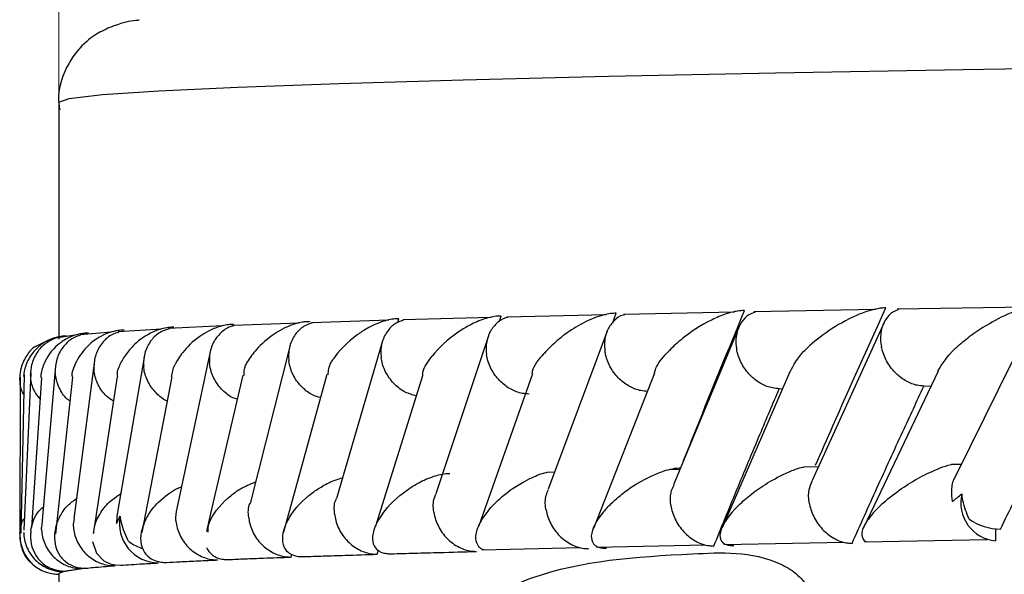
# Model space of a CAD drawing. Header units: millimetres. Extents: x 112 to 251, y 122 to 268.
# Tile 34 of 60: x 197.85 to 200.35, y 167.88 to 169.29. Entities that reach past the tile are written whole.
import ezdxf

# ---------------------------------------------------------------- set-up
doc = ezdxf.new("R2010")
doc.units = ezdxf.units.MM
doc.styles.add('SLDTEXTSTYLE0', font='TXT', dxfattribs={"width": 0.75})
doc.dimstyles.new('SLDDIMSTYLE1', dxfattribs={"dimtxt": 3.5, "dimasz": 3.302, "dimexe": 0, "dimexo": 0.0625, "dimgap": 0.875, "dimtad": 1, "dimdec": 0, "dimlfac": 5, "dimrnd": 1e-09, "dimzin": 12, "dimdsep": 46, "dimtxsty": 'SLDTEXTSTYLE0', "dimsah": 1, "dimcen": 0.09, "dimadec": 0, "dimazin": 3, "dimtfac": 1, "dimtdec": 0, "dimtofl": 0, "dimtmove": 0, "dimatfit": 3, "dimfxl": 1, "dimfrac": 2, "dimtolj": 1, "dimtzin": 12, "dimarcsym": 0})

# ---------------------------------------------------------------- blocks, each defined once
blk = doc.blocks.new('_D_2')
at = {"color": 7, "linetype": 'Continuous', "lineweight": 18, "transparency": 16777216}
for p, q in [((197.9462, 168.8842), (197.9462, 186.9156)), ((250.1545, 176.7873), (250.1545, 186.9156)), ((197.9462, 185.9156), (250.1545, 185.9156))]:
    blk.add_line(p, q, dxfattribs=at)
for points in [[(197.9462, 185.9156), (201.2482, 185.4076), (201.2482, 186.4236)], [(250.1545, 185.9156), (246.8525, 186.4236), (246.8525, 185.4076)]]:
    blk.add_solid(points, dxfattribs=at)
at = {"color": 7, "linetype": 'Continuous', "lineweight": 18, "transparency": 16777216, "insert": (217.0927, 190.4273), "char_height": 3.5, "attachment_point": 1, "style": 'SLDTEXTSTYLE0'}
blk.add_mtext('261', dxfattribs=at)

msp = doc.modelspace()

# ---------------------------------------------------------------- linework, layer by layer
at = {"color": 7, "linetype": 'Continuous', "lineweight": 25}
for p, q in [((197.9462, 169.0828), (197.9462, 168.4804)), ((200.0204, 168.5557), (199.7111, 168.5499)), ((200.4129, 168.5622), (200.075, 168.5565)), ((198.7839, 168.5287), (198.5881, 168.5225)), ((198.8072, 168.5231), (198.8099, 168.5323)), ((199.0437, 168.5357), (198.8195, 168.5296)), ((199.0646, 168.5248), (199.0694, 168.5393)), ((199.3362, 168.5425), (199.0837, 168.5365)), ((199.3531, 168.5228), (199.3617, 168.5463)), ((199.6617, 168.5492), (199.3808, 168.5433)), ((200.4208, 168.5341), (200.2225, 168.133)), ((198.2066, 168.5059), (198.0968, 168.4993)), ((198.3628, 168.5142), (198.2248, 168.5077)), ((198.3892, 168.5141), (198.39, 168.5178)), ((198.5569, 168.5215), (198.3898, 168.5152)), ((199.6733, 168.5124), (199.5071, 168.1109)), ((200.0416, 168.5233), (199.859, 168.122)), ((197.9262, 168.4807), (197.9187, 168.477)), ((197.9878, 168.4905), (197.9376, 168.4833)), ((198.0797, 168.4984), (198.0004, 168.4917)), ((198.7689, 168.478), (198.7682, 168.4755)), ((199.0371, 168.4895), (198.9031, 168.0878)), ((199.3387, 168.5013), (199.1885, 168.0995)), ((197.9149, 168.4752), (197.8862, 168.4614)), ((198.3317, 168.4525), (198.2462, 168.0503)), ((198.5337, 168.4657), (198.4318, 168.0637)), ((198.7674, 168.4728), (198.6509, 168.0761)), ((198.1636, 168.4388), (198.0943, 168.0362)), ((197.9382, 168.4129), (197.9033, 168.0103)), ((198.0371, 168.4267), (197.9847, 168.0242)), ((197.8479, 168.3841), (197.8473, 167.9814)), ((197.8586, 168.3904), (197.8495, 167.9882)), ((197.8751, 168.3951), (197.8576, 167.9953)), ((197.9022, 168.3825), (197.8774, 168.0021)), ((197.9807, 168.3841), (197.9377, 167.9861)), ((198.0944, 168.3861), (198.0386, 168.0184)), ((198.2331, 168.3849), (198.1572, 167.9897)), ((198.4136, 168.3891), (198.3317, 168.038)), ((198.6264, 168.3911), (198.5169, 167.9905)), ((198.8708, 168.3897), (198.7502, 168.0054)), ((199.1487, 168.3923), (199.0124, 168.007)), ((199.4589, 168.3943), (199.3035, 167.9996)), ((199.8024, 168.3976), (199.6302, 168.0012)), ((200.1784, 168.3992), (199.9894, 168.0018)), ((199.7754, 168.3549), (199.7839, 168.355)), ((200.1426, 168.3616), (200.1607, 168.3619)), ((199.8752, 168.1564), (199.8374, 168.1557)), ((200.2371, 168.1626), (200.2124, 168.1622)), ((199.2047, 168.1428), (199.1872, 168.1424)), ((199.5231, 168.1497), (199.4956, 168.1491)), ((198.3317, 168.038), (198.321, 167.992)), ((198.0386, 168.0184), (198.0339, 167.9874)), ((200.3242, 167.9989), (200.3242, 167.9685)), ((199.3114, 167.9527), (199.5885, 167.9586)), ((199.6347, 167.9595), (199.9402, 167.9654)), ((199.9915, 167.9663), (200.303, 167.9716)), ((198.5358, 167.9273), (198.5376, 167.9345)), ((198.7547, 167.9345), (198.7577, 167.9446)), ((199.0211, 167.9458), (199.2699, 167.9518)), ((198.0879, 167.9055), (198.0882, 167.9078)), ((197.9462, 167.8842), (197.9462, 167.7303))]:
    msp.add_line(p, q, dxfattribs=at)
at = {"color": 1, "linetype": 'Continuous', "lineweight": 25, "flags": 128}
msp.add_lwpolyline([(197.9462, 169.0828), (197.9724, 169.092), (198.057, 169.1016), (198.1999, 169.1112), (198.4006, 169.1207), (198.6584, 169.13), (198.9726, 169.1393), (199.3421, 169.1483), (199.7658, 169.1571), (200.2423, 169.1657), (200.77, 169.174), (201.3473, 169.1821), (201.9723, 169.1898), (202.6431, 169.1972), (203.3574, 169.2042), (204.113, 169.2108), (204.9075, 169.217), (205.7383, 169.2228), (206.6028, 169.2281), (207.4981, 169.233), (208.4215, 169.2373), (209.3699, 169.2412), (210.3404, 169.2446)], dxfattribs=at)
at = {"color": 7, "linetype": 'Continuous', "lineweight": 25, "flags": 128}
msp.add_lwpolyline([(198.032, 167.967), (198.0416, 167.9373), (198.0604, 167.918), (198.0766, 167.9104), (198.0903, 167.9073), (198.1034, 167.9066), (198.1034, 167.9066), (198.1034, 167.9066)], dxfattribs=at)
at = {"color": 7, "linetype": 'Continuous', "lineweight": 25}
for centre, radius, start, end in [((200.3335, 168.0654), 0.0974, 166.7345, 264.5023), ((198.2001, 168.0123), 0.0998, 168.8902, 269.4022), ((200.3414, 168.149), 0.151, 236.2305, 268.2644), ((198.1925, 168.0591), 0.1149, 233.0195, 253.7914)]:
    msp.add_arc(centre, radius, start, end, dxfattribs=at)
for points, knots in [([(198.1504, 169.2905), (198.1475, 169.2902), (198.1264, 169.2879), (198.1085, 169.2846), (198.0588, 169.2657), (198.0128, 169.2371), (197.9627, 169.1764), (197.9406, 169.104), (197.9479, 169.0676), (197.9488, 169.0629)], [0, 0, 0, 0, 0.071521, 0.516646, 0.668197, 0.774295, 0.877806, 0.984097, 1, 1, 1, 1]), ([(199.6871, 168.5531), (199.6835, 168.5531), (199.6757, 168.5529), (199.6594, 168.5503), (199.6339, 168.5431), (199.5827, 168.5209), (199.5356, 168.4886), (199.506, 168.4619), (199.496, 168.4516), (199.4959, 168.4515)], [0, 0, 0, 0, 0.038861, 0.084827, 0.162962, 0.312702, 0.736905, 0.996417, 1, 1, 1, 1]), ([(199.5326, 168.1725), (199.5434, 168.1997), (199.5938, 168.3266), (199.646, 168.4534), (199.6871, 168.5531)], [0, 0, 0, 0, 0.213949, 1, 1, 1, 1]), ([(200.0457, 168.5599), (200.0432, 168.5598), (200.0368, 168.5598), (200.0227, 168.5579), (199.9994, 168.5521), (199.9531, 168.5342), (199.8983, 168.5016), (199.8624, 168.4732), (199.8468, 168.4585), (199.8467, 168.4583)], [0, 0, 0, 0, 0.027374, 0.072135, 0.141853, 0.26909, 0.620338, 0.996427, 1, 1, 1, 1]), ([(199.8675, 168.1605), (199.8821, 168.1938), (199.9404, 168.327), (200.0006, 168.4601), (200.0457, 168.5599)], [0, 0, 0, 0, 0.25043, 1, 1, 1, 1]), ([(200.0784, 168.5555), (200.0733, 168.5537), (200.0597, 168.5488), (200.0435, 168.5303), (200.0324, 168.5027), (200.032, 168.4782), (200.0342, 168.4645), (200.0347, 168.462), (200.0347, 168.4617)], [0, 0, 0, 0, 0.14825, 0.388138, 0.663445, 0.938952, 0.991992, 1, 1, 1, 1]), ([(200.4381, 168.5665), (200.4367, 168.5665), (200.4314, 168.5665), (200.4193, 168.5653), (200.398, 168.5605), (200.3564, 168.546), (200.311, 168.5222), (200.266, 168.493), (200.2424, 168.4745), (200.2315, 168.4651), (200.2313, 168.465)], [0, 0, 0, 0, 0.016527, 0.060784, 0.123883, 0.233504, 0.524915, 0.758899, 0.996421, 1, 1, 1, 1]), ([(198.8099, 168.5323), (198.8076, 168.5322), (198.8007, 168.5322), (198.7871, 168.5305), (198.7593, 168.5233), (198.7305, 168.5094), (198.6822, 168.4778), (198.6574, 168.4511), (198.6434, 168.4306), (198.6434, 168.4304)], [0, 0, 0, 0, 0.023332, 0.073443, 0.134672, 0.325546, 0.472779, 0.996411, 1, 1, 1, 1]), ([(198.8218, 168.5288), (198.8153, 168.5267), (198.7995, 168.5216), (198.7798, 168.5026), (198.7657, 168.475), (198.7631, 168.4505), (198.7644, 168.4368), (198.7647, 168.4343), (198.7647, 168.434)], [0, 0, 0, 0, 0.16499, 0.399972, 0.670066, 0.940389, 0.992173, 1, 1, 1, 1]), ([(199.0694, 168.5393), (199.0681, 168.5393), (199.0641, 168.5394), (199.0542, 168.5387), (199.0392, 168.5359), (199.0138, 168.5282), (198.9866, 168.5152), (198.9375, 168.4848), (198.9108, 168.4581), (198.8945, 168.4377), (198.8944, 168.4376)], [0, 0, 0, 0, 0.013073, 0.044004, 0.100213, 0.16633, 0.329706, 0.473918, 0.996406, 1, 1, 1, 1]), ([(199.0861, 168.5359), (199.0843, 168.5356), (199.0732, 168.5337), (199.0565, 168.5209), (199.0384, 168.498), (199.0306, 168.4699), (199.0311, 168.4499), (199.0323, 168.4414), (199.0324, 168.4411)], [0, 0, 0, 0, 0.04287, 0.273978, 0.516356, 0.796039, 0.992139, 1, 1, 1, 1]), ([(199.3617, 168.5463), (199.3615, 168.5463), (199.3569, 168.5464), (199.346, 168.5456), (199.326, 168.5416), (199.2911, 168.5296), (199.2504, 168.5071), (199.2099, 168.477), (199.1883, 168.4556), (199.1787, 168.4447), (199.1786, 168.4446)], [0, 0, 0, 0, 0.00285, 0.050974, 0.110369, 0.207811, 0.453198, 0.721652, 0.99641, 1, 1, 1, 1]), ([(199.3834, 168.5427), (199.3819, 168.5425), (199.3713, 168.5405), (199.3552, 168.5279), (199.3379, 168.505), (199.3308, 168.4768), (199.3317, 168.4568), (199.333, 168.4484), (199.3331, 168.4481)], [0, 0, 0, 0, 0.037943, 0.270287, 0.513949, 0.795001, 0.992104, 1, 1, 1, 1]), ([(199.7143, 168.549), (199.7087, 168.5471), (199.6946, 168.5422), (199.6775, 168.5235), (199.6656, 168.4959), (199.6647, 168.4714), (199.6666, 168.4577), (199.667, 168.4553), (199.6671, 168.4549)], [0, 0, 0, 0, 0.153007, 0.391482, 0.665332, 0.939408, 0.992042, 1, 1, 1, 1]), ([(198.1119, 168.5033), (198.1092, 168.5033), (198.102, 168.5032), (198.0881, 168.5013), (198.0675, 168.4954), (198.0322, 168.4773), (198.0004, 168.4446), (197.9863, 168.4162), (197.9821, 168.4014), (197.982, 168.4012)], [0, 0, 0, 0, 0.027391, 0.072151, 0.141889, 0.269104, 0.620352, 0.996418, 1, 1, 1, 1]), ([(198.2383, 168.5108), (198.2367, 168.5108), (198.2307, 168.5108), (198.2182, 168.5095), (198.1985, 168.5047), (198.165, 168.49), (198.1357, 168.4662), (198.1118, 168.4368), (198.1022, 168.4183), (198.0985, 168.4089), (198.0984, 168.4087)], [0, 0, 0, 0, 0.016526, 0.060763, 0.123879, 0.233496, 0.524912, 0.758889, 0.996425, 1, 1, 1, 1]), ([(198.2263, 168.5069), (198.2195, 168.5048), (198.2029, 168.4997), (198.1815, 168.4807), (198.1651, 168.4531), (198.1611, 168.4286), (198.1616, 168.4149), (198.1618, 168.4124), (198.1618, 168.4121)], [0, 0, 0, 0, 0.164214, 0.399642, 0.669762, 0.940049, 0.992142, 1, 1, 1, 1]), ([(198.39, 168.5178), (198.3856, 168.5177), (198.38, 168.5176), (198.3684, 168.5161), (198.3493, 168.5117), (198.3256, 168.5014), (198.2904, 168.4795), (198.2617, 168.4506), (198.2463, 168.4263), (198.2413, 168.4159), (198.2412, 168.4158)], [0, 0, 0, 0, 0.043992, 0.056538, 0.118201, 0.248571, 0.377904, 0.733913, 0.996423, 1, 1, 1, 1]), ([(198.3914, 168.5145), (198.3893, 168.5142), (198.3774, 168.5122), (198.359, 168.4994), (198.3388, 168.4764), (198.329, 168.4483), (198.3284, 168.4283), (198.3291, 168.4198), (198.3291, 168.4195)], [0, 0, 0, 0, 0.047625, 0.277797, 0.519005, 0.797052, 0.992174, 1, 1, 1, 1]), ([(198.5833, 168.5251), (198.58, 168.525), (198.5738, 168.525), (198.5613, 168.5233), (198.5411, 168.5185), (198.5175, 168.5085), (198.4807, 168.4868), (198.4493, 168.458), (198.4317, 168.4336), (198.4256, 168.4233), (198.4255, 168.4232)], [0, 0, 0, 0, 0.0336426, 0.0647178, 0.12594, 0.2511414, 0.3754682, 0.735612, 0.9964137, 1, 1, 1, 1]), ([(198.5902, 168.5217), (198.5834, 168.5196), (198.5673, 168.5145), (198.5469, 168.4954), (198.532, 168.4678), (198.529, 168.4433), (198.53, 168.4296), (198.5302, 168.4271), (198.5303, 168.4268)], [0, 0, 0, 0, 0.166405, 0.401045, 0.67063, 0.94043, 0.992182, 1, 1, 1, 1]), ([(197.9663, 168.4884), (197.966, 168.4884), (197.961, 168.4884), (197.9499, 168.4877), (197.9319, 168.4835), (197.9047, 168.4714), (197.8803, 168.4489), (197.8626, 168.4186), (197.8577, 168.3972), (197.8568, 168.3863), (197.8567, 168.3862)], [0, 0, 0, 0, 0.002863, 0.050982, 0.110354, 0.207825, 0.453188, 0.721645, 0.996414, 1, 1, 1, 1]), ([(197.9393, 168.4839), (197.93, 168.4796), (197.911, 168.4708), (197.889, 168.4465), (197.8768, 168.4188), (197.8745, 168.3987), (197.8748, 168.3903), (197.8748, 168.3899)], [0, 0, 0, 0, 0.241572, 0.494762, 0.786897, 0.991787, 1, 1, 1, 1]), ([(198.0214, 168.4958), (198.0175, 168.4958), (198.0091, 168.4956), (197.9937, 168.4929), (197.9721, 168.4856), (197.9357, 168.4633), (197.9126, 168.4309), (197.9034, 168.4041), (197.9016, 168.3938), (197.9016, 168.3937)], [0, 0, 0, 0, 0.038861, 0.084802, 0.162949, 0.312708, 0.73691, 0.996415, 1, 1, 1, 1]), ([(198.0015, 168.4907), (197.9962, 168.489), (197.9808, 168.4843), (197.9598, 168.4661), (197.9422, 168.4385), (197.9373, 168.414), (197.9373, 168.4003), (197.9373, 168.3978), (197.9374, 168.3975)], [0, 0, 0, 0, 0.132079, 0.376457, 0.657099, 0.937926, 0.99186, 1, 1, 1, 1]), ([(198.0983, 168.4983), (198.0928, 168.4966), (198.0774, 168.4919), (198.0568, 168.4736), (198.0398, 168.446), (198.0353, 168.4215), (198.0355, 168.4078), (198.0357, 168.4053), (198.0357, 168.405)], [0, 0, 0, 0, 0.1352123, 0.3787916, 0.6582807, 0.9380067, 0.9918661, 1, 1, 1, 1]), ([(197.8877, 168.4624), (197.8874, 168.4622), (197.8778, 168.4571), (197.8633, 168.4385), (197.85, 168.4114), (197.8475, 168.3912), (197.8475, 168.3828), (197.8475, 168.3824)], [0, 0, 0, 0, 0.008255, 0.339348, 0.721398, 0.989277, 1, 1, 1, 1]), ([(199.7754, 168.3549), (199.7697, 168.3553), (199.7545, 168.3563), (199.7294, 168.366), (199.7025, 168.3859), (199.6806, 168.414), (199.6707, 168.4384), (199.6676, 168.4521), (199.6672, 168.4546), (199.6671, 168.4549)], [0, 0, 0, 0, 0.115522, 0.305679, 0.50126, 0.7258, 0.950509, 0.993485, 1, 1, 1, 1]), ([(199.8031, 168.3975), (199.812, 168.4149), (199.8222, 168.4349), (199.8435, 168.4554), (199.8465, 168.4582), (199.8467, 168.4583)], [0, 0, 0, 0, 0.864208, 0.993201, 1, 1, 1, 1]), ([(200.1426, 168.3616), (200.137, 168.362), (200.1222, 168.363), (200.0974, 168.3727), (200.0707, 168.3926), (200.0487, 168.4207), (200.0385, 168.4452), (200.0353, 168.4589), (200.0348, 168.4613), (200.0347, 168.4617)], [0, 0, 0, 0, 0.115252, 0.305599, 0.501311, 0.725764, 0.950405, 0.993468, 1, 1, 1, 1]), ([(200.1778, 168.3994), (200.1893, 168.4182), (200.2026, 168.4397), (200.2277, 168.4619), (200.2311, 168.4649), (200.2313, 168.465)], [0, 0, 0, 0, 0.865761, 0.993722, 1, 1, 1, 1]), ([(198.6298, 168.3901), (198.6308, 168.4004), (198.632, 168.4136), (198.6412, 168.4272), (198.6433, 168.4303), (198.6434, 168.4304)], [0, 0, 0, 0, 0.776368, 0.989734, 1, 1, 1, 1]), ([(198.854, 168.3362), (198.8445, 168.339), (198.8248, 168.3448), (198.7979, 168.3652), (198.7765, 168.393), (198.7674, 168.4175), (198.7652, 168.4312), (198.7648, 168.4337), (198.7647, 168.434)], [0, 0, 0, 0, 0.210038, 0.432494, 0.68803, 0.943789, 0.992592, 1, 1, 1, 1]), ([(198.8698, 168.3901), (198.87, 168.3923), (198.8718, 168.4076), (198.8838, 168.4238), (198.8943, 168.4374), (198.8944, 168.4376)], [0, 0, 0, 0, 0.143963, 0.991251, 1, 1, 1, 1]), ([(199.1408, 168.3411), (199.1349, 168.3415), (199.1191, 168.3425), (199.0935, 168.3522), (199.0663, 168.3721), (199.0447, 168.4002), (199.0353, 168.4246), (199.0328, 168.4383), (199.0324, 168.4408), (199.0324, 168.4411)], [0, 0, 0, 0, 0.115704, 0.30575, 0.501185, 0.725813, 0.950612, 0.993493, 1, 1, 1, 1]), ([(199.1482, 168.3925), (199.1484, 168.3949), (199.1497, 168.4115), (199.1652, 168.4295), (199.1785, 168.4445), (199.1786, 168.4446)], [0, 0, 0, 0, 0.145141, 0.992038, 1, 1, 1, 1]), ([(199.4416, 168.3481), (199.4357, 168.3484), (199.4203, 168.3494), (199.3949, 168.3592), (199.3678, 168.379), (199.346, 168.4071), (199.3364, 168.4316), (199.3336, 168.4453), (199.3332, 168.4477), (199.3331, 168.4481)], [0, 0, 0, 0, 0.115644, 0.305762, 0.501258, 0.725838, 0.950579, 0.993489, 1, 1, 1, 1]), ([(199.4583, 168.3946), (199.4599, 168.3999), (199.4654, 168.4183), (199.4825, 168.4377), (199.4958, 168.4514), (199.4959, 168.4515)], [0, 0, 0, 0, 0.2875153, 0.9927423, 1, 1, 1, 1]), ([(198.0849, 168.3232), (198.0788, 168.3272), (198.0625, 168.338), (198.0449, 168.3643), (198.0373, 168.3885), (198.0359, 168.4022), (198.0357, 168.4047), (198.0357, 168.405)], [0, 0, 0, 0, 0.212843, 0.567159, 0.921706, 0.98971, 1, 1, 1, 1]), ([(198.0962, 168.3855), (198.0953, 168.3903), (198.0938, 168.3978), (198.0973, 168.4056), (198.0984, 168.4086), (198.0984, 168.4087)], [0, 0, 0, 0, 0.618287, 0.982201, 1, 1, 1, 1]), ([(198.2214, 168.3239), (198.221, 168.3241), (198.2105, 168.3277), (198.1923, 168.3438), (198.1714, 168.3709), (198.1636, 168.3956), (198.162, 168.4093), (198.1618, 168.4117), (198.1618, 168.4121)], [0, 0, 0, 0, 0.012902, 0.291169, 0.610183, 0.929418, 0.990717, 1, 1, 1, 1]), ([(198.2327, 168.3849), (198.2344, 168.3951), (198.2361, 168.4053), (198.2411, 168.4157), (198.2412, 168.4158)], [0, 0, 0, 0, 0.986525, 1, 1, 1, 1]), ([(198.3993, 168.328), (198.3957, 168.3291), (198.3819, 168.3335), (198.3605, 168.3509), (198.3395, 168.3784), (198.3313, 168.403), (198.3294, 168.4167), (198.3292, 168.4192), (198.3291, 168.4195)], [0, 0, 0, 0, 0.092383, 0.348063, 0.641559, 0.935255, 0.991479, 1, 1, 1, 1]), ([(198.4169, 168.3881), (198.4168, 168.3967), (198.4166, 168.4081), (198.4237, 168.4199), (198.4254, 168.423), (198.4255, 168.4232)], [0, 0, 0, 0, 0.7389329, 0.988205, 1, 1, 1, 1]), ([(198.6103, 168.3321), (198.6036, 168.3341), (198.5868, 168.3392), (198.5625, 168.3581), (198.5413, 168.3858), (198.5328, 168.4103), (198.5306, 168.424), (198.5303, 168.4265), (198.5303, 168.4268)], [0, 0, 0, 0, 0.156536, 0.394064, 0.6669, 0.939922, 0.992095, 1, 1, 1, 1]), ([(197.8575, 168.3405), (197.8571, 168.341), (197.8501, 168.3511), (197.8483, 168.366), (197.8476, 168.3796), (197.8475, 168.3821), (197.8475, 168.3824)], [0, 0, 0, 0, 0.0480053, 0.8284947, 0.977384, 1, 1, 1, 1]), ([(197.8987, 168.3288), (197.8934, 168.3356), (197.8808, 168.3516), (197.8758, 168.3735), (197.8748, 168.3872), (197.8748, 168.3896), (197.8748, 168.3899)], [0, 0, 0, 0, 0.373969, 0.887148, 0.98515, 1, 1, 1, 1]), ([(197.9019, 168.3825), (197.9014, 168.3861), (197.9009, 168.3898), (197.9016, 168.3936), (197.9016, 168.3937)], [0, 0, 0, 0, 0.962676, 1, 1, 1, 1]), ([(197.9742, 168.3239), (197.972, 168.3254), (197.96, 168.3339), (197.946, 168.357), (197.9387, 168.381), (197.9375, 168.3947), (197.9374, 168.3971), (197.9374, 168.3975)], [0, 0, 0, 0, 0.089677, 0.499528, 0.90966, 0.988116, 1, 1, 1, 1]), ([(197.9814, 168.384), (197.9806, 168.3869), (197.979, 168.3925), (197.9812, 168.3983), (197.982, 168.4011), (197.982, 168.4012)], [0, 0, 0, 0, 0.518643, 0.975981, 1, 1, 1, 1]), ([(199.6093, 167.9554), (199.6284, 168.0024), (199.6671, 168.0973), (199.7226, 168.2304), (199.7592, 168.3166), (199.7754, 168.3549)], [0, 0, 0, 0, 0.352516, 0.712343, 1, 1, 1, 1]), ([(199.9602, 167.9622), (199.9812, 168.009), (200.0237, 168.1037), (200.0846, 168.2368), (200.1247, 168.3231), (200.1426, 168.3616)], [0, 0, 0, 0, 0.351645, 0.710584, 1, 1, 1, 1]), ([(200.3368, 167.9981), (200.3602, 168.0457), (200.4071, 168.1415), (200.4684, 168.2647), (200.5064, 168.3403), (200.5203, 168.3678)], [0, 0, 0, 0, 0.386619, 0.777264, 1, 1, 1, 1]), ([(199.3378, 168.052), (199.3379, 168.0522), (199.3452, 168.0599), (199.3611, 168.0755), (199.3955, 168.1027), (199.4349, 168.1273), (199.4769, 168.1448), (199.501, 168.1513), (199.5157, 168.1535), (199.5225, 168.1536), (199.5251, 168.1537)], [0, 0, 0, 0, 0.003598, 0.200894, 0.400181, 0.714618, 0.852544, 0.926562, 0.972043, 1, 1, 1, 1]), ([(199.6722, 168.0589), (199.6724, 168.059), (199.6822, 168.0685), (199.704, 168.0876), (199.7449, 168.1163), (199.7877, 168.139), (199.8216, 168.1526), (199.8351, 168.1556), (199.8373, 168.156)], [0, 0, 0, 0, 0.0040158, 0.274224, 0.5499523, 0.8425459, 0.9749451, 1, 1, 1, 1]), ([(200.0404, 168.0656), (200.0405, 168.0658), (200.0541, 168.0776), (200.0817, 168.0995), (200.1293, 168.1293), (200.1727, 168.1497), (200.2017, 168.1605), (200.212, 168.1626), (200.2123, 168.1627)], [0, 0, 0, 0, 0.004039, 0.345278, 0.633773, 0.881099, 0.996968, 1, 1, 1, 1]), ([(198.5335, 168.0308), (198.5336, 168.0309), (198.5468, 168.0511), (198.5698, 168.0776), (198.6155, 168.108), (198.6408, 168.1213), (198.661, 168.127), (198.6663, 168.1286)], [0, 0, 0, 0, 0.004011, 0.582385, 0.74699, 0.932427, 1, 1, 1, 1]), ([(198.7684, 168.038), (198.7685, 168.0381), (198.7835, 168.0583), (198.8092, 168.0845), (198.8569, 168.1149), (198.8839, 168.128), (198.9101, 168.1363), (198.9263, 168.1393), (198.936, 168.1398), (198.9391, 168.1398), (198.9393, 168.1398)], [0, 0, 0, 0, 0.003598, 0.521543, 0.666874, 0.833475, 0.900037, 0.967249, 0.997277, 1, 1, 1, 1]), ([(199.0366, 168.045), (199.0367, 168.0452), (199.045, 168.0553), (199.069, 168.0798), (199.1069, 168.1086), (199.15, 168.1304), (199.1715, 168.1398), (199.1862, 168.1427), (199.1871, 168.1429)], [0, 0, 0, 0, 0.003988, 0.289569, 0.704045, 0.829903, 0.989709, 1, 1, 1, 1]), ([(200.2231, 168.1327), (200.222, 168.1312), (200.2149, 168.1215), (200.2117, 168.0992), (200.2128, 168.0783), (200.2147, 168.0689), (200.2148, 168.0686)], [0, 0, 0, 0, 0.092202, 0.589481, 0.985889, 1, 1, 1, 1]), ([(198.164, 168.016), (198.1641, 168.0162), (198.1687, 168.0264), (198.1825, 168.0509), (198.2116, 168.0793), (198.2404, 168.0992), (198.254, 168.1045), (198.258, 168.106)], [0, 0, 0, 0, 0.004446, 0.327578, 0.77921, 0.935919, 1, 1, 1, 1]), ([(198.3318, 168.0235), (198.3319, 168.0236), (198.3429, 168.044), (198.3647, 168.0702), (198.4073, 168.102), (198.4321, 168.1124), (198.4456, 168.118)], [0, 0, 0, 0, 0.004199, 0.613572, 0.789536, 1, 1, 1, 1]), ([(199.5008, 168.0555), (199.5008, 168.0558), (199.4987, 168.068), (199.4976, 168.0882), (199.5053, 168.1043), (199.5082, 168.1105)], [0, 0, 0, 0, 0.01667, 0.625021, 1, 1, 1, 1]), ([(199.8521, 168.0623), (199.852, 168.0626), (199.8498, 168.0748), (199.8485, 168.0966), (199.8564, 168.1142), (199.8598, 168.1217)], [0, 0, 0, 0, 0.015351, 0.574897, 1, 1, 1, 1]), ([(198.0374, 168.0089), (198.0374, 168.0091), (198.0415, 168.021), (198.0534, 168.0428), (198.0743, 168.0695), (198.0959, 168.083), (198.1031, 168.0875)], [0, 0, 0, 0, 0.005164, 0.443309, 0.813715, 1, 1, 1, 1]), ([(198.8984, 168.0415), (198.8983, 168.0418), (198.8967, 168.054), (198.8958, 168.0708), (198.9025, 168.0842), (198.9041, 168.0874)], [0, 0, 0, 0, 0.020352, 0.763518, 1, 1, 1, 1]), ([(199.183, 168.0485), (199.183, 168.0489), (199.181, 168.0611), (199.1802, 168.0796), (199.1874, 168.0943), (199.1897, 168.099)], [0, 0, 0, 0, 0.01831, 0.687177, 1, 1, 1, 1]), ([(200.2148, 168.0686), (200.215, 168.0687), (200.2227, 168.0746), (200.2308, 168.0813), (200.2388, 168.0878)], [0, 0, 0, 0, 0.021714, 1, 1, 1, 1]), ([(200.2575, 168.0235), (200.2511, 168.039), (200.2426, 168.0596), (200.2395, 168.0821), (200.2388, 168.0878)], [0, 0, 0, 0, 0.746118, 1, 1, 1, 1]), ([(197.8754, 167.9939), (197.8754, 167.994), (197.8763, 168.0019), (197.8809, 168.0173), (197.8889, 168.0381), (197.902, 168.0503), (197.9072, 168.0553)], [0, 0, 0, 0, 0.0067043, 0.3750977, 0.7472247, 1, 1, 1, 1]), ([(197.9385, 168.0014), (197.9386, 168.0016), (197.9407, 168.0111), (197.9485, 168.0301), (197.9636, 168.0556), (197.9835, 168.0704), (197.9915, 168.0763)], [0, 0, 0, 0, 0.0054412, 0.3721174, 0.7463094, 1, 1, 1, 1]), ([(198.4285, 168.0271), (198.4284, 168.0274), (198.4272, 168.0396), (198.4262, 168.0531), (198.4315, 168.0636), (198.4316, 168.0638)], [0, 0, 0, 0, 0.0261741, 0.9800952, 1, 1, 1, 1]), ([(198.6468, 168.0344), (198.6468, 168.0347), (198.6453, 168.0469), (198.6445, 168.0621), (198.6505, 168.0741), (198.6514, 168.0759)], [0, 0, 0, 0, 0.0227216, 0.8529077, 1, 1, 1, 1]), ([(199.5008, 168.0555), (199.5009, 168.0551), (199.5031, 168.0429), (199.5115, 168.0187), (199.5344, 167.9873), (199.5645, 167.9652), (199.5908, 167.9563), (199.6052, 167.9556), (199.6093, 167.9554)], [0, 0, 0, 0, 0.00652, 0.244473, 0.482755, 0.710291, 0.91957, 1, 1, 1, 1]), ([(199.6722, 168.0589), (199.6721, 168.0587), (199.6687, 168.0553), (199.6452, 168.0313), (199.6232, 167.9996), (199.6249, 167.9706), (199.6354, 167.9608), (199.6472, 167.957), (199.6557, 167.9565), (199.66, 167.9565), (199.66, 167.9565)], [0, 0, 0, 0, 0.003575, 0.087789, 0.619048, 0.806034, 0.897259, 0.95394, 0.99987, 1, 1, 1, 1]), ([(199.8521, 168.0623), (199.8521, 168.0619), (199.8545, 168.0497), (199.8633, 168.0255), (199.8863, 167.9941), (199.9161, 167.972), (199.9421, 167.9631), (199.9562, 167.9624), (199.9602, 167.9622)], [0, 0, 0, 0, 0.006524, 0.244342, 0.482466, 0.709946, 0.91931, 1, 1, 1, 1]), ([(200.0404, 168.0656), (200.0402, 168.0655), (200.0246, 168.0515), (200.002, 168.0273), (199.9842, 167.9965), (199.9845, 167.9777), (199.9906, 167.9685), (199.9965, 167.9667), (199.9971, 167.9665)], [0, 0, 0, 0, 0.0039401, 0.395749, 0.6846404, 0.8895655, 0.9894063, 1, 1, 1, 1]), ([(198.0947, 168.0362), (198.0936, 168.0285), (198.0924, 168.0205), (198.0929, 168.0126), (198.0929, 168.0123)], [0, 0, 0, 0, 0.959358, 1, 1, 1, 1]), ([(198.0929, 168.0123), (198.093, 168.0124), (198.0956, 168.0183), (198.0989, 168.025), (198.1022, 168.0315)], [0, 0, 0, 0, 0.02163, 1, 1, 1, 1]), ([(198.1234, 167.9673), (198.1162, 167.9828), (198.1065, 168.0034), (198.1031, 168.0258), (198.1022, 168.0315)], [0, 0, 0, 0, 0.7461577, 1, 1, 1, 1]), ([(198.2437, 168.0198), (198.2437, 168.0201), (198.2427, 168.0304), (198.2447, 168.0405), (198.2466, 168.0503)], [0, 0, 0, 0, 0.031561, 1, 1, 1, 1]), ([(198.5335, 168.0308), (198.5334, 168.0306), (198.5245, 168.0164), (198.5137, 167.9921), (198.5129, 167.9615), (198.5231, 167.9423), (198.5387, 167.9326), (198.5528, 167.9288), (198.5624, 167.9285), (198.5667, 167.9284)], [0, 0, 0, 0, 0.003582, 0.362681, 0.622389, 0.807439, 0.898029, 0.954563, 1, 1, 1, 1]), ([(198.6468, 168.0344), (198.6468, 168.0341), (198.6483, 168.0218), (198.6558, 167.9976), (198.678, 167.9663), (198.7083, 167.9442), (198.7354, 167.9353), (198.7505, 167.9347), (198.7547, 167.9345)], [0, 0, 0, 0, 0.006513, 0.244538, 0.482905, 0.710531, 0.91974, 1, 1, 1, 1]), ([(198.7684, 168.038), (198.7683, 168.0378), (198.7632, 168.0306), (198.7541, 168.0164), (198.7439, 167.9923), (198.7409, 167.9686), (198.7489, 167.9494), (198.7634, 167.9398), (198.7769, 167.936), (198.7863, 167.9357), (198.7905, 167.9356)], [0, 0, 0, 0, 0.003578, 0.18478, 0.364581, 0.623233, 0.807729, 0.898196, 0.954725, 1, 1, 1, 1]), ([(198.8984, 168.0415), (198.8984, 168.0412), (198.9002, 168.029), (198.908, 168.0047), (198.9305, 167.9734), (198.9607, 167.9513), (198.9876, 167.9424), (199.0026, 167.9418), (199.0067, 167.9416)], [0, 0, 0, 0, 0.006509, 0.244585, 0.482975, 0.71057, 0.919775, 1, 1, 1, 1]), ([(199.0366, 168.045), (199.0364, 168.0449), (199.0252, 168.0313), (199.0098, 168.0073), (199.0016, 167.9765), (199.0083, 167.9574), (199.0179, 167.948), (199.0248, 167.9462), (199.0255, 167.9461)], [0, 0, 0, 0, 0.003961, 0.386081, 0.678607, 0.887796, 0.989675, 1, 1, 1, 1]), ([(199.183, 168.0485), (199.1831, 168.0482), (199.185, 168.036), (199.1932, 168.0117), (199.2159, 167.9804), (199.2461, 167.9583), (199.2727, 167.9494), (199.2874, 167.9487), (199.2915, 167.9486)], [0, 0, 0, 0, 0.006513, 0.244547, 0.482942, 0.710529, 0.919787, 1, 1, 1, 1]), ([(199.3378, 168.052), (199.3376, 168.0519), (199.3347, 168.0487), (199.3137, 168.0247), (199.2947, 167.9931), (199.2996, 167.9639), (199.3115, 167.954), (199.3238, 167.9502), (199.3328, 167.9496), (199.3371, 167.9496), (199.3371, 167.9496)], [0, 0, 0, 0, 0.003583, 0.0815, 0.615827, 0.804445, 0.896387, 0.953449, 0.999523, 1, 1, 1, 1]), ([(197.8477, 167.9864), (197.8477, 167.9865), (197.848, 167.9967), (197.8481, 168.01), (197.8568, 168.0227), (197.8589, 168.0256)], [0, 0, 0, 0, 0.010603, 0.768838, 1, 1, 1, 1]), ([(197.9025, 167.9977), (197.9025, 167.998), (197.9024, 168.0022), (197.9034, 168.0063), (197.9044, 168.0102)], [0, 0, 0, 0, 0.076972, 1, 1, 1, 1]), ([(197.9835, 168.0052), (197.9835, 168.0055), (197.9831, 168.0119), (197.9846, 168.0181), (197.9859, 168.024)], [0, 0, 0, 0, 0.051063, 1, 1, 1, 1]), ([(197.9835, 168.0052), (197.9835, 168.0049), (197.9842, 167.9927), (197.99, 167.9684), (198.0107, 167.9372), (198.0403, 167.9151), (198.0678, 167.9063), (198.0835, 167.9056), (198.0879, 167.9055)], [0, 0, 0, 0, 0.006527, 0.244332, 0.482507, 0.709959, 0.919297, 1, 1, 1, 1]), ([(198.0374, 168.0089), (198.0374, 168.0088), (198.0351, 168.0015), (198.0348, 167.9943), (198.0346, 167.9872)], [0, 0, 0, 0, 0.019225, 1, 1, 1, 1]), ([(198.164, 168.016), (198.1639, 168.0159), (198.1625, 168.0125), (198.1532, 167.9883), (198.1504, 167.9566), (198.1718, 167.9277), (198.1898, 167.9179), (198.205, 167.9142), (198.2148, 167.9136), (198.2193, 167.9137), (198.2194, 167.9137)], [0, 0, 0, 0, 0.003578, 0.088017, 0.620457, 0.807003, 0.897765, 0.954106, 0.999595, 1, 1, 1, 1]), ([(198.2437, 168.0198), (198.2437, 168.0194), (198.2447, 168.0072), (198.2515, 167.983), (198.2729, 167.9517), (198.3029, 167.9297), (198.3304, 167.9208), (198.3459, 167.9201), (198.3502, 167.92)], [0, 0, 0, 0, 0.006522, 0.244278, 0.482358, 0.709823, 0.919145, 1, 1, 1, 1]), ([(198.3318, 168.0235), (198.3318, 168.0233), (198.33, 168.0198), (198.3238, 168.0087), (198.3244, 167.9981), (198.3248, 167.9907)], [0, 0, 0, 0, 0.012657, 0.318914, 1, 1, 1, 1]), ([(198.4285, 168.0271), (198.4285, 168.0268), (198.4298, 168.0146), (198.4369, 167.9903), (198.4587, 167.9591), (198.4889, 167.937), (198.5162, 167.9281), (198.5316, 167.9275), (198.5358, 167.9273)], [0, 0, 0, 0, 0.006517, 0.24445, 0.482702, 0.710244, 0.919555, 1, 1, 1, 1]), ([(197.847, 167.9826), (197.847, 167.9823), (197.847, 167.9701), (197.8521, 167.9464), (197.8646, 167.9212), (197.8769, 167.9124), (197.879, 167.9108)], [0, 0, 0, 0, 0.012218, 0.459084, 0.906588, 1, 1, 1, 1]), ([(197.8477, 167.9864), (197.8477, 167.9863), (197.8473, 167.9726), (197.8512, 167.9485), (197.8689, 167.918), (197.8915, 167.8984), (197.9141, 167.8885), (197.9311, 167.8847), (197.9415, 167.8841), (197.9461, 167.8842), (197.9462, 167.8842)], [0, 0, 0, 0, 0.003584, 0.349533, 0.614372, 0.803763, 0.896006, 0.953174, 0.999235, 1, 1, 1, 1]), ([(197.8571, 167.9901), (197.8572, 167.9898), (197.8574, 167.9776), (197.8623, 167.9534), (197.882, 167.9221), (197.9111, 167.9001), (197.9385, 167.8913), (197.9542, 167.8907), (197.9586, 167.8905)], [0, 0, 0, 0, 0.006509, 0.244554, 0.482948, 0.710544, 0.919767, 1, 1, 1, 1]), ([(197.8754, 167.9939), (197.8754, 167.9938), (197.875, 167.9906), (197.8732, 167.9666), (197.8798, 167.935), (197.9104, 167.9058), (197.9318, 167.8959), (197.9485, 167.8922), (197.9588, 167.8916), (197.9633, 167.8916), (197.9634, 167.8916)], [0, 0, 0, 0, 0.003588, 0.081499, 0.615828, 0.804448, 0.896379, 0.953441, 0.999516, 1, 1, 1, 1]), ([(197.9025, 167.9977), (197.9026, 167.9973), (197.903, 167.9851), (197.9084, 167.9609), (197.9286, 167.9296), (197.958, 167.9076), (197.9855, 167.8988), (198.0012, 167.8982), (198.0056, 167.898)], [0, 0, 0, 0, 0.006509, 0.244477, 0.482787, 0.710364, 0.919579, 1, 1, 1, 1]), ([(197.9385, 168.0014), (197.9385, 168.0013), (197.9377, 167.9979), (197.9333, 167.9738), (197.937, 167.9421), (197.9646, 167.9131), (197.9849, 167.9034), (198.001, 167.8996), (198.0111, 167.8991), (198.0157, 167.8991), (198.0157, 167.8991)], [0, 0, 0, 0, 0.003586, 0.087793, 0.619051, 0.806035, 0.897243, 0.953948, 0.999879, 1, 1, 1, 1]), ([(198.3215, 167.9519), (198.325, 167.9451), (198.3303, 167.935), (198.3474, 167.9254), (198.362, 167.9215), (198.3718, 167.9212), (198.3762, 167.9211)], [0, 0, 0, 0, 0.490816, 0.730334, 0.879238, 1, 1, 1, 1]), ([(198.5667, 167.9284), (198.5837, 167.929), (198.6182, 167.9301), (198.6803, 167.9322), (198.7272, 167.9336), (198.7547, 167.9345)], [0, 0, 0, 0, 0.2873261, 0.5809345, 1, 1, 1, 1]), ([(198.7905, 167.9356), (198.8103, 167.9361), (198.8503, 167.9373), (198.9218, 167.9393), (198.9753, 167.9407), (199.0067, 167.9416)], [0, 0, 0, 0, 0.2877509, 0.5817946, 1, 1, 1, 1]), ([(198.0157, 167.8991), (198.0216, 167.8997), (198.0349, 167.9011), (198.0586, 167.9032), (198.0782, 167.9047), (198.0879, 167.9055)], [0, 0, 0, 0, 0.28644, 0.64635, 1, 1, 1, 1]), ([(198.1034, 167.9066), (198.1122, 167.9072), (198.1299, 167.9084), (198.1614, 167.9104), (198.1856, 167.9118), (198.199, 167.9125)], [0, 0, 0, 0, 0.303865, 0.613987, 1, 1, 1, 1]), ([(198.2194, 167.9137), (198.2308, 167.9143), (198.2567, 167.9156), (198.3, 167.9177), (198.3336, 167.9192), (198.3502, 167.92)], [0, 0, 0, 0, 0.285149, 0.645702, 1, 1, 1, 1]), ([(198.3762, 167.9211), (198.3904, 167.9217), (198.4193, 167.9229), (198.4719, 167.9249), (198.5121, 167.9264), (198.5358, 167.9273)], [0, 0, 0, 0, 0.286461, 0.579186, 1, 1, 1, 1]), ([(197.9463, 167.8842), (197.9464, 167.8848), (197.9468, 167.886), (197.9503, 167.8881), (197.9555, 167.8896), (197.9586, 167.8905)], [0, 0, 0, 0, 0.2799753, 0.5772531, 1, 1, 1, 1]), ([(197.9634, 167.8916), (197.9664, 167.8923), (197.9726, 167.8935), (197.986, 167.8956), (197.9983, 167.8971), (198.0056, 167.898)], [0, 0, 0, 0, 0.287354, 0.580941, 1, 1, 1, 1])]:
    msp.add_open_spline(points, degree=3, knots=knots, dxfattribs=at)
at = {"color": 1, "linetype": 'Continuous', "lineweight": 25}
msp.add_open_spline([(199.7638, 166.8834), (199.76, 166.8137), (199.7525, 166.6747), (199.7146, 166.5315), (199.6607, 166.3985), (199.5756, 166.2777), (199.4306, 166.2078), (199.2664, 166.256), (199.1121, 166.4501), (199.0098, 166.7521), (198.9633, 167.0744), (198.9557, 167.3387), (198.9737, 167.5601), (199.013, 167.7302), (199.0737, 167.8454), (199.2462, 167.9176), (199.4435, 167.9303), (199.6652, 167.9409), (199.7545, 167.9244), (199.8177, 167.8888), (199.8495, 167.8532), (199.8708, 167.8025), (199.8799, 167.7497), (199.8821, 167.7091), (199.8797, 167.6898), (199.8794, 167.6876)], degree=3, knots=[0, 0, 0, 0, 0.035754, 0.071194, 0.083299, 0.129641, 0.188641, 0.267321, 0.346774, 0.426371, 0.481101, 0.52499, 0.560372, 0.595999, 0.628332, 0.665871, 0.847988, 0.893691, 0.939206, 0.954539, 0.969982, 0.979823, 0.989698, 0.998842, 1, 1, 1, 1], dxfattribs=at)

# ---------------------------------------------------------------- dimensions: what is measured, and where the dimension line sits
at = {"color": 7, "linetype": 'Continuous', "lineweight": 18}
dim = msp.add_linear_dim(base=(250.1545, 185.9156), p1=(197.9462, 167.8842), p2=(250.1545, 175.7873), dimstyle='SLDDIMSTYLE1', dxfattribs=at)
dim.commit()
dim.dimension.update_dxf_attribs({"geometry": '_D_2', "text_midpoint": (220.9719, 185.9156), "dimtype": 160})

doc.saveas('drawing.dxf')
